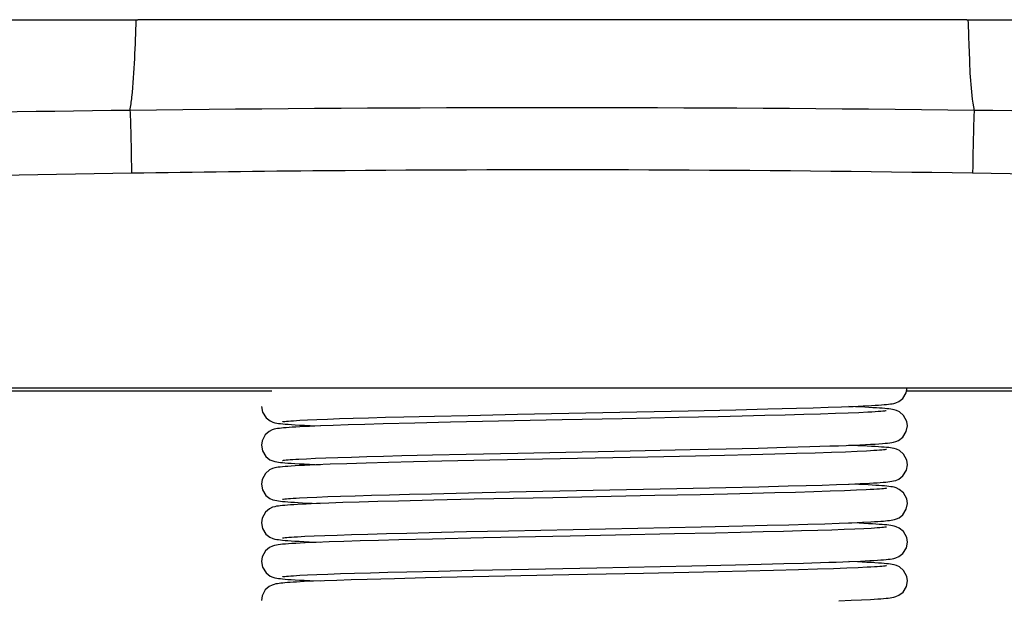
# Model space of a CAD drawing. Header units: millimetres. Extents: x 0 to 14268, y 0 to 10092.
# Tile 5 of 122: x 3587 to 3663, y 5417 to 5462. Entities that reach past the tile are written whole.
import ezdxf

# ---------------------------------------------------------------- set-up
doc = ezdxf.new("R2010")
doc.units = ezdxf.units.MM
doc.header["$LTSCALE"] = 784.74
for name, color, linetype in [('304103000035DXF_CONTINUOUS_LINE', 7, 'CONTINUOUS'), ('304105000429DXF_CONTINUOUS_LINE', 7, 'CONTINUOUS'), ('304199000041DXF_CONTINUOUS_LINE', 7, 'CONTINUOUS')]:
    doc.layers.add(name, color=color, linetype=linetype)

msp = doc.modelspace()

# ---------------------------------------------------------------- linework, layer by layer
at = {"layer": '304103000035DXF_CONTINUOUS_LINE', "color": 9, "linetype": 'Continuous'}
for p, q in [((3219.282, 5462.397), (3595.812, 5462.387)), ((3627.858, 5462.378), (3595.812, 5462.387)), ((3659.972, 5462.387), (3627.858, 5462.378)), ((3659.972, 5462.387), (4036.458, 5462.397))]:
    msp.add_line(p, q, dxfattribs=at)
at = {"layer": '304103000035DXF_CONTINUOUS_LINE', "color": 7, "linetype": 'Continuous'}
msp.add_line((3521.708, 5433.897), (3734.031, 5433.897), dxfattribs=at)
at = {"layer": '304103000035DXF_CONTINUOUS_LINE', "color": 9, "linetype": 'Continuous'}
msp.add_arc((3627.858, 2791.457), 2664.118, 89.297166, 90.702325, dxfattribs=at)
for points, knots in [([(3595.203, 5455.375), (3595.27, 5455.71), (3595.547, 5458.045), (3595.623, 5460.393), (3595.683, 5462.397)], [0, 0, 0, 0, 0.145837, 1, 1, 1, 1]), ([(3660.056, 5462.397), (3660.08, 5461.599), (3660.187, 5459.259), (3660.232, 5456.893), (3660.537, 5455.375)], [0, 0, 0, 0, 0.339972, 1, 1, 1, 1]), ([(3595.202, 5455.375), (3595.216, 5455.148), (3595.267, 5453.534), (3595.299, 5451.921), (3595.322, 5450.534)], [0, 0, 0, 0, 0.140888, 1, 1, 1, 1]), ([(3660.537, 5455.374), (3660.525, 5455.158), (3660.472, 5453.544), (3660.44, 5451.931), (3660.418, 5450.534)], [0, 0, 0, 0, 0.134619, 1, 1, 1, 1]), ([(3595.341, 5450.534), (3600.325, 5450.616), (3622.012, 5450.887), (3643.703, 5450.807), (3660.404, 5450.534)], [0, 0, 0, 0, 0.229843, 1, 1, 1, 1])]:
    msp.add_open_spline(points, degree=3, knots=knots, dxfattribs=at)
for points in [[(3595.203, 5455.375), (3579.686, 5455.186), (3564.17, 5454.897), (3548.653, 5454.897)], [(3707.087, 5454.897), (3691.569, 5454.897), (3676.053, 5455.186), (3660.537, 5455.375)], [(3548.785, 5449.897), (3564.305, 5449.897), (3579.823, 5450.282), (3595.341, 5450.534)], [(3660.404, 5450.534), (3675.92, 5450.281), (3691.436, 5449.897), (3706.955, 5449.897)]]:
    msp.add_open_spline(points, degree=3, dxfattribs=at)
at = {"layer": '304105000429DXF_CONTINUOUS_LINE', "color": 7, "linetype": 'Continuous'}
for p, q in [((3606.188, 5433.635), (3521.454, 5433.635)), ((3734.286, 5433.635), (3655.308, 5433.635))]:
    msp.add_line(p, q, dxfattribs=at)
at = {"layer": '304199000041DXF_CONTINUOUS_LINE', "color": 7, "linetype": 'Continuous'}
for p, q in [((3621.388, 5431.774), (3625.194, 5431.854)), ((3625.194, 5431.854), (3638.39, 5432.124)), ((3638.39, 5432.124), (3642.081, 5432.205)), ((3642.081, 5432.205), (3644.572, 5432.265)), ((3644.572, 5432.265), (3646.778, 5432.323)), ((3646.778, 5432.323), (3648.08, 5432.361)), ((3648.655, 5431.869), (3647.364, 5431.83)), ((3648.08, 5432.361), (3649.246, 5432.397)), ((3649.793, 5431.907), (3648.655, 5431.869)), ((3649.246, 5432.397), (3650.277, 5432.433)), ((3650.779, 5431.944), (3649.793, 5431.907)), ((3650.277, 5432.433), (3651.176, 5432.468)), ((3651.618, 5431.979), (3650.779, 5431.944)), ((3651.353, 5432.433), (3650.827, 5432.454)), ((3651.176, 5432.468), (3651.949, 5432.502)), ((3652.087, 5432.399), (3651.353, 5432.433)), ((3652.315, 5432.013), (3651.618, 5431.979)), ((3651.949, 5432.502), (3652.6, 5432.536)), ((3652.702, 5432.367), (3652.087, 5432.399)), ((3652.6, 5432.536), (3652.882, 5432.552)), ((3608.344, 5431.391), (3608.943, 5431.421)), ((3608.943, 5431.421), (3609.652, 5431.452)), ((3609.652, 5431.452), (3610.476, 5431.485)), ((3610.476, 5431.485), (3611.416, 5431.518)), ((3611.416, 5431.518), (3612.476, 5431.552)), ((3612.476, 5431.552), (3613.659, 5431.586)), ((3614.803, 5431.108), (3613.365, 5431.068)), ((3613.659, 5431.586), (3614.965, 5431.622)), ((3617.241, 5431.17), (3614.803, 5431.108)), ((3614.965, 5431.622), (3616.396, 5431.659)), ((3616.396, 5431.659), (3618.769, 5431.716)), ((3620.009, 5431.234), (3617.241, 5431.17)), ((3618.769, 5431.716), (3621.388, 5431.774)), ((3628.655, 5431.415), (3620.009, 5431.234)), ((3633.297, 5431.508), (3628.655, 5431.415)), ((3637.688, 5431.599), (3633.297, 5431.508)), ((3640.722, 5431.665), (3637.688, 5431.599)), ((3642.593, 5431.707), (3640.722, 5431.665)), ((3644.328, 5431.749), (3642.593, 5431.707)), ((3645.921, 5431.79), (3644.328, 5431.749)), ((3647.364, 5431.83), (3645.921, 5431.79)), ((3608.359, 5430.885), (3608.044, 5430.867)), ((3609.083, 5430.92), (3608.359, 5430.885)), ((3609.94, 5430.955), (3609.083, 5430.92)), ((3610.936, 5430.992), (3609.94, 5430.955)), ((3612.076, 5431.03), (3610.936, 5430.992)), ((3613.365, 5431.068), (3612.076, 5431.03)), ((3621.217, 5428.77), (3625.228, 5428.855)), ((3625.228, 5428.855), (3633.913, 5429.031)), ((3633.913, 5429.031), (3638.569, 5429.128)), ((3638.569, 5429.128), (3641.339, 5429.188)), ((3641.339, 5429.188), (3643.814, 5429.246)), ((3643.814, 5429.246), (3645.977, 5429.301)), ((3646.775, 5428.813), (3645.117, 5428.769)), ((3645.977, 5429.301), (3647.818, 5429.353)), ((3648.237, 5428.856), (3646.775, 5428.813)), ((3647.818, 5429.353), (3649.359, 5429.401)), ((3649.505, 5428.897), (3648.237, 5428.856)), ((3650.582, 5428.936), (3649.505, 5428.897)), ((3651.478, 5428.973), (3650.582, 5428.936)), ((3651.525, 5429.425), (3650.825, 5429.454)), ((3652.205, 5429.008), (3651.478, 5428.973)), ((3608.277, 5428.387), (3608.861, 5428.417)), ((3608.861, 5428.417), (3609.556, 5428.448)), ((3609.556, 5428.448), (3610.367, 5428.481)), ((3610.367, 5428.481), (3611.297, 5428.514)), ((3611.297, 5428.514), (3612.349, 5428.548)), ((3613.478, 5428.072), (3611.976, 5428.027)), ((3612.349, 5428.548), (3613.524, 5428.583)), ((3615.199, 5428.118), (3613.478, 5428.072)), ((3613.524, 5428.583), (3614.823, 5428.618)), ((3614.823, 5428.618), (3616.244, 5428.655)), ((3617.151, 5428.167), (3615.199, 5428.118)), ((3616.244, 5428.655), (3618.602, 5428.712)), ((3619.341, 5428.219), (3617.151, 5428.167)), ((3618.602, 5428.712), (3621.217, 5428.77)), ((3623.062, 5428.3), (3619.341, 5428.219)), ((3635.269, 5428.548), (3623.062, 5428.3)), ((3638.958, 5428.626), (3635.269, 5428.548)), ((3641.204, 5428.675), (3638.958, 5428.626)), ((3643.259, 5428.723), (3641.204, 5428.675)), ((3645.117, 5428.769), (3643.259, 5428.723)), ((3610.682, 5427.983), (3609.592, 5427.941)), ((3611.976, 5428.027), (3610.682, 5427.983)), ((3651.718, 5426.492), (3652.433, 5426.527)), ((3652.433, 5426.527), (3652.743, 5426.544)), ((3618.549, 5425.71), (3621.409, 5425.775)), ((3621.409, 5425.775), (3624.567, 5425.841)), ((3624.567, 5425.841), (3637.526, 5426.105)), ((3637.526, 5426.105), (3641.305, 5426.188)), ((3641.305, 5426.188), (3643.86, 5426.248)), ((3645.109, 5425.769), (3643.358, 5425.725)), ((3643.86, 5426.248), (3646.152, 5426.306)), ((3646.703, 5425.811), (3645.109, 5425.769)), ((3646.152, 5426.306), (3647.526, 5426.344)), ((3648.136, 5425.853), (3646.703, 5425.811)), ((3647.526, 5426.344), (3648.773, 5426.382)), ((3649.401, 5425.893), (3648.136, 5425.853)), ((3648.773, 5426.382), (3649.889, 5426.419)), ((3650.495, 5425.933), (3649.401, 5425.893)), ((3649.889, 5426.419), (3650.87, 5426.456)), ((3651.418, 5425.97), (3650.495, 5425.933)), ((3651.602, 5426.422), (3650.828, 5426.454)), ((3650.87, 5426.456), (3651.718, 5426.492)), ((3652.176, 5426.006), (3651.418, 5425.97)), ((3652.916, 5426.354), (3652.634, 5426.371)), ((3608.321, 5425.389), (3608.924, 5425.42)), ((3608.924, 5425.42), (3609.651, 5425.452)), ((3609.651, 5425.452), (3610.508, 5425.486)), ((3610.508, 5425.486), (3611.498, 5425.52)), ((3611.678, 5425.017), (3610.582, 5424.979)), ((3611.498, 5425.52), (3612.622, 5425.556)), ((3612.942, 5425.056), (3611.678, 5425.017)), ((3612.622, 5425.556), (3613.882, 5425.593)), ((3614.379, 5425.097), (3612.942, 5425.056)), ((3613.882, 5425.593), (3615.287, 5425.631)), ((3615.989, 5425.139), (3614.379, 5425.097)), ((3615.287, 5425.631), (3616.841, 5425.67)), ((3618.724, 5425.205), (3615.989, 5425.139)), ((3616.841, 5425.67), (3618.549, 5425.71)), ((3621.847, 5425.274), (3618.724, 5425.205)), ((3627.922, 5425.4), (3621.847, 5425.274)), ((3635.825, 5425.56), (3627.922, 5425.4)), ((3639.34, 5425.634), (3635.825, 5425.56)), ((3641.439, 5425.681), (3639.34, 5425.634)), ((3643.358, 5425.725), (3641.439, 5425.681)), ((3608.171, 5424.874), (3607.882, 5424.858)), ((3608.84, 5424.908), (3608.171, 5424.874)), ((3609.64, 5424.943), (3608.84, 5424.908)), ((3609.311, 5424.979), (3609.914, 5424.954)), ((3610.582, 5424.979), (3609.64, 5424.943)), ((3650.099, 5423.427), (3651.068, 5423.464)), ((3651.068, 5423.464), (3651.882, 5423.499)), ((3651.882, 5423.499), (3652.551, 5423.533)), ((3652.551, 5423.533), (3652.835, 5423.549)), ((3616.627, 5422.665), (3618.361, 5422.706)), ((3618.361, 5422.706), (3621.254, 5422.771)), ((3621.254, 5422.771), (3624.504, 5422.84)), ((3624.504, 5422.84), (3634.517, 5423.043)), ((3634.517, 5423.043), (3639.414, 5423.146)), ((3639.414, 5423.146), (3642.645, 5423.219)), ((3642.455, 5422.704), (3640.527, 5422.66)), ((3644.203, 5422.746), (3642.455, 5422.704)), ((3642.645, 5423.219), (3644.523, 5423.264)), ((3645.775, 5422.786), (3644.203, 5422.746)), ((3644.523, 5423.264), (3646.191, 5423.307)), ((3647.179, 5422.825), (3645.775, 5422.786)), ((3646.191, 5423.307), (3647.666, 5423.349)), ((3648.425, 5422.862), (3647.179, 5422.825)), ((3647.666, 5423.349), (3648.967, 5423.388)), ((3649.523, 5422.898), (3648.425, 5422.862)), ((3648.967, 5423.388), (3650.099, 5423.427)), ((3650.479, 5422.932), (3649.523, 5422.898)), ((3651.302, 5422.965), (3650.479, 5422.932)), ((3651.646, 5423.42), (3650.827, 5423.454)), ((3651.999, 5422.997), (3651.302, 5422.965)), ((3652.575, 5423.028), (3651.999, 5422.997)), ((3608.164, 5422.381), (3608.745, 5422.411)), ((3608.745, 5422.411), (3609.445, 5422.444)), ((3609.613, 5421.942), (3608.76, 5421.905)), ((3609.445, 5422.444), (3610.273, 5422.477)), ((3610.607, 5421.98), (3609.613, 5421.942)), ((3610.273, 5422.477), (3611.238, 5422.512)), ((3611.743, 5422.019), (3610.607, 5421.98)), ((3611.238, 5422.512), (3612.35, 5422.548)), ((3613.023, 5422.058), (3611.743, 5422.019)), ((3612.35, 5422.548), (3613.619, 5422.585)), ((3614.446, 5422.098), (3613.023, 5422.058)), ((3613.619, 5422.585), (3615.045, 5422.624)), ((3616.012, 5422.139), (3614.446, 5422.098)), ((3615.045, 5422.624), (3616.627, 5422.665)), ((3618.623, 5422.202), (3616.012, 5422.139)), ((3622.566, 5422.289), (3618.623, 5422.202)), ((3629.264, 5422.427), (3622.566, 5422.289)), ((3640.527, 5422.66), (3637.35, 5422.592)), ((3651.498, 5420.427), (3650.827, 5420.454)), ((3650.882, 5420.456), (3651.746, 5420.493)), ((3651.746, 5420.493), (3652.467, 5420.528)), ((3652.467, 5420.528), (3652.776, 5420.546)), ((3615.153, 5419.627), (3616.628, 5419.665)), ((3616.628, 5419.665), (3619.072, 5419.722)), ((3619.072, 5419.722), (3621.779, 5419.783)), ((3621.779, 5419.783), (3624.728, 5419.845)), ((3624.728, 5419.845), (3631.346, 5419.979)), ((3631.346, 5419.979), (3638.678, 5420.13)), ((3640.718, 5419.664), (3638.444, 5419.615)), ((3638.678, 5420.13), (3642.071, 5420.205)), ((3642.916, 5419.715), (3640.718, 5419.664)), ((3642.071, 5420.205), (3644.051, 5420.252)), ((3645.006, 5419.766), (3642.916, 5419.715)), ((3644.051, 5420.252), (3645.796, 5420.297)), ((3646.954, 5419.818), (3645.006, 5419.766)), ((3645.796, 5420.297), (3647.333, 5420.339)), ((3648.412, 5419.861), (3646.954, 5419.818)), ((3647.333, 5420.339), (3649.296, 5420.399)), ((3649.64, 5419.902), (3648.412, 5419.861)), ((3650.682, 5419.94), (3649.64, 5419.902)), ((3651.549, 5419.976), (3650.682, 5419.94)), ((3652.255, 5420.01), (3651.549, 5419.976)), ((3608.693, 5418.901), (3608.092, 5418.87)), ((3608.342, 5419.391), (3608.949, 5419.421)), ((3609.411, 5418.934), (3608.693, 5418.901)), ((3608.949, 5419.421), (3609.674, 5419.453)), ((3610.252, 5418.967), (3609.411, 5418.934)), ((3609.674, 5419.453), (3610.519, 5419.486)), ((3611.222, 5419.002), (3610.252, 5418.967)), ((3610.519, 5419.486), (3611.488, 5419.52)), ((3612.322, 5419.037), (3611.222, 5419.002)), ((3611.488, 5419.52), (3612.582, 5419.555)), ((3613.557, 5419.074), (3612.322, 5419.037)), ((3612.582, 5419.555), (3613.804, 5419.59)), ((3615.663, 5419.13), (3613.557, 5419.074)), ((3613.804, 5419.59), (3615.153, 5419.627)), ((3618.073, 5419.189), (3615.663, 5419.13)), ((3621.738, 5419.272), (3618.073, 5419.189)), ((3629.175, 5419.425), (3621.738, 5419.272)), ((3634.957, 5419.542), (3629.175, 5419.425)), ((3638.444, 5419.615), (3634.957, 5419.542)), ((3650.058, 5417.425), (3651.005, 5417.461)), ((3651.005, 5417.461), (3651.821, 5417.496)), ((3651.821, 5417.496), (3652.51, 5417.531)), ((3652.51, 5417.531), (3652.807, 5417.548))]:
    msp.add_line(p, q, dxfattribs=at)
for points in [[(3652.882, 5432.552), (3653.137, 5432.569), (3653.365, 5432.585), (3653.569, 5432.601), (3653.749, 5432.618), (3653.91, 5432.635), (3654.055, 5432.653), (3654.191, 5432.675), (3654.328, 5432.702), (3654.486, 5432.746), (3654.705, 5432.841), (3655.01, 5433.077), (3655.284, 5433.509), (3655.359, 5433.897)], [(3605.37, 5432.454), (3605.456, 5432.007), (3605.732, 5431.574), (3606.044, 5431.336), (3606.266, 5431.242), (3606.424, 5431.199), (3606.561, 5431.172), (3606.699, 5431.151), (3606.85, 5431.133), (3607.019, 5431.115), (3607.214, 5431.098), (3607.437, 5431.08), (3607.695, 5431.062), (3607.992, 5431.044)], [(3653.738, 5432.125), (3653.735, 5432.124), (3653.686, 5432.117), (3653.594, 5432.105), (3653.466, 5432.092), (3653.302, 5432.077), (3653.105, 5432.062), (3652.875, 5432.046), (3652.612, 5432.03), (3652.315, 5432.013)], [(3655.37, 5430.954), (3655.315, 5431.31), (3655.064, 5431.771), (3654.749, 5432.042), (3654.516, 5432.151), (3654.353, 5432.2), (3654.217, 5432.229), (3654.085, 5432.251), (3653.944, 5432.27), (3653.79, 5432.287), (3653.617, 5432.303), (3653.425, 5432.319), (3653.209, 5432.335), (3652.969, 5432.351), (3652.702, 5432.367)], [(3606.998, 5431.283), (3607.028, 5431.288), (3607.095, 5431.297), (3607.192, 5431.308), (3607.318, 5431.321), (3607.47, 5431.334), (3607.649, 5431.347), (3607.854, 5431.361), (3608.086, 5431.376), (3608.344, 5431.391)], [(3608.044, 5430.867), (3607.761, 5430.85), (3607.509, 5430.833), (3607.285, 5430.817), (3607.088, 5430.8), (3606.917, 5430.783), (3606.765, 5430.766), (3606.63, 5430.747), (3606.501, 5430.725), (3606.363, 5430.694), (3606.194, 5430.641), (3605.968, 5430.528), (3605.676, 5430.271), (3605.425, 5429.811), (3605.37, 5429.454)], [(3607.992, 5431.044), (3608.331, 5431.025), (3608.714, 5431.006), (3609.141, 5430.986), (3609.913, 5430.954)], [(3652.87, 5429.551), (3653.171, 5429.571), (3653.431, 5429.59), (3653.653, 5429.609), (3653.842, 5429.627), (3654.006, 5429.647), (3654.152, 5429.668), (3654.295, 5429.695), (3654.464, 5429.739), (3654.692, 5429.834), (3655.011, 5430.077), (3655.285, 5430.512), (3655.37, 5430.954)], [(3605.37, 5429.454), (3605.454, 5429.014), (3605.726, 5428.58), (3606.037, 5428.34), (3606.26, 5428.244), (3606.419, 5428.2), (3606.555, 5428.173), (3606.692, 5428.152), (3606.841, 5428.134), (3607.008, 5428.116), (3607.198, 5428.099), (3607.418, 5428.082), (3607.672, 5428.064), (3607.965, 5428.046)], [(3649.359, 5429.401), (3650.028, 5429.424), (3650.637, 5429.447), (3651.19, 5429.469), (3651.687, 5429.49), (3652.131, 5429.511), (3652.524, 5429.532), (3652.87, 5429.551)], [(3652.872, 5429.357), (3652.582, 5429.374), (3652.262, 5429.391), (3651.525, 5429.425)], [(3653.74, 5429.125), (3653.701, 5429.119), (3653.626, 5429.109), (3653.519, 5429.097), (3653.382, 5429.084), (3653.213, 5429.07), (3653.012, 5429.056), (3652.778, 5429.04), (3652.51, 5429.024), (3652.205, 5429.008)], [(3655.37, 5427.954), (3655.315, 5428.311), (3655.063, 5428.772), (3654.75, 5429.042), (3654.515, 5429.152), (3654.345, 5429.202), (3654.203, 5429.232), (3654.066, 5429.254), (3653.92, 5429.272), (3653.757, 5429.29), (3653.574, 5429.307), (3653.366, 5429.323), (3653.133, 5429.34), (3652.872, 5429.357)], [(3606.998, 5428.283), (3606.998, 5428.283), (3607.021, 5428.287), (3607.081, 5428.295), (3607.171, 5428.306), (3607.29, 5428.318), (3607.434, 5428.331), (3607.606, 5428.344), (3607.803, 5428.358), (3608.027, 5428.372), (3608.277, 5428.387)], [(3607.965, 5428.046), (3608.301, 5428.027), (3608.68, 5428.008), (3609.102, 5427.988), (3609.914, 5427.954)], [(3607.983, 5427.864), (3607.687, 5427.845), (3607.427, 5427.827), (3607.201, 5427.81), (3607.004, 5427.792), (3606.833, 5427.774), (3606.682, 5427.755), (3606.542, 5427.733), (3606.401, 5427.704), (3606.236, 5427.656), (3606.003, 5427.549), (3605.684, 5427.281), (3605.427, 5426.818), (3605.37, 5426.454)], [(3609.592, 5427.941), (3609.121, 5427.921), (3608.698, 5427.902), (3608.319, 5427.882), (3607.983, 5427.864)], [(3652.743, 5426.544), (3653.023, 5426.561), (3653.273, 5426.578), (3653.495, 5426.595), (3653.691, 5426.612), (3653.865, 5426.63), (3654.019, 5426.648), (3654.16, 5426.669), (3654.302, 5426.696), (3654.471, 5426.741), (3654.701, 5426.839), (3655.019, 5427.086), (3655.289, 5427.521), (3655.37, 5427.954)], [(3605.37, 5426.454), (3605.454, 5426.013), (3605.727, 5425.579), (3606.037, 5425.339), (3606.261, 5425.244), (3606.421, 5425.2), (3606.559, 5425.173), (3606.697, 5425.151), (3606.847, 5425.133), (3607.014, 5425.115), (3607.202, 5425.099), (3607.415, 5425.082), (3607.655, 5425.065), (3607.923, 5425.048)], [(3652.634, 5426.371), (3652.321, 5426.388), (3651.602, 5426.422)], [(3653.74, 5426.125), (3653.699, 5426.119), (3653.624, 5426.109), (3653.517, 5426.097), (3653.38, 5426.084), (3653.211, 5426.07), (3653.009, 5426.055), (3652.771, 5426.04), (3652.493, 5426.023), (3652.176, 5426.006)], [(3655.37, 5424.954), (3655.313, 5425.318), (3655.057, 5425.78), (3654.74, 5426.047), (3654.509, 5426.154), (3654.347, 5426.202), (3654.211, 5426.23), (3654.077, 5426.252), (3653.934, 5426.271), (3653.776, 5426.288), (3653.598, 5426.305), (3653.396, 5426.321), (3653.17, 5426.338), (3652.916, 5426.354)], [(3606.998, 5425.283), (3607.026, 5425.288), (3607.091, 5425.297), (3607.186, 5425.308), (3607.309, 5425.32), (3607.458, 5425.333), (3607.633, 5425.346), (3607.835, 5425.36), (3608.064, 5425.375), (3608.321, 5425.389)], [(3607.923, 5425.048), (3608.221, 5425.031), (3608.551, 5425.014), (3609.311, 5424.979)], [(3607.882, 5424.858), (3607.621, 5424.841), (3607.387, 5424.825), (3607.179, 5424.808), (3606.995, 5424.791), (3606.832, 5424.774), (3606.685, 5424.755), (3606.547, 5424.734), (3606.404, 5424.704), (3606.235, 5424.655), (3606, 5424.548), (3605.686, 5424.284), (3605.428, 5423.822), (3605.37, 5423.454)], [(3652.835, 5423.549), (3653.087, 5423.565), (3653.311, 5423.581), (3653.509, 5423.596), (3653.684, 5423.611), (3653.839, 5423.627), (3653.979, 5423.643), (3654.109, 5423.661), (3654.235, 5423.683), (3654.364, 5423.711), (3654.516, 5423.757), (3654.723, 5423.851), (3655.01, 5424.076), (3655.284, 5424.507), (3655.37, 5424.954)], [(3605.37, 5423.454), (3605.454, 5423.013), (3605.727, 5422.579), (3606.038, 5422.339), (3606.262, 5422.244), (3606.42, 5422.2), (3606.556, 5422.173), (3606.693, 5422.152), (3606.842, 5422.133), (3607.011, 5422.116), (3607.204, 5422.098), (3607.425, 5422.081), (3607.677, 5422.064), (3607.965, 5422.046)], [(3652.663, 5423.369), (3652.356, 5423.386), (3651.646, 5423.42)], [(3653.74, 5423.125), (3653.701, 5423.119), (3653.626, 5423.109), (3653.521, 5423.097), (3653.387, 5423.085), (3653.226, 5423.071), (3653.037, 5423.057), (3652.82, 5423.043), (3652.575, 5423.028)], [(3655.37, 5421.954), (3655.314, 5422.315), (3655.06, 5422.777), (3654.744, 5423.045), (3654.512, 5423.153), (3654.349, 5423.201), (3654.213, 5423.23), (3654.08, 5423.252), (3653.938, 5423.27), (3653.781, 5423.287), (3653.606, 5423.304), (3653.409, 5423.32), (3653.187, 5423.336), (3652.939, 5423.353), (3652.663, 5423.369)], [(3606.999, 5422.283), (3607.035, 5422.289), (3607.108, 5422.299), (3607.212, 5422.31), (3607.346, 5422.323), (3607.508, 5422.337), (3607.699, 5422.351), (3607.917, 5422.366), (3608.164, 5422.381)], [(3607.965, 5422.046), (3608.29, 5422.027), (3608.656, 5422.009), (3609.066, 5421.99), (3609.914, 5421.954)], [(3637.35, 5422.592), (3632.772, 5422.497), (3629.264, 5422.427)], [(3652.776, 5420.546), (3653.054, 5420.563), (3653.302, 5420.58), (3653.521, 5420.597), (3653.714, 5420.614), (3653.885, 5420.632), (3654.038, 5420.651), (3654.178, 5420.672), (3654.317, 5420.7), (3654.478, 5420.744), (3654.705, 5420.841), (3655.017, 5421.084), (3655.288, 5421.518), (3655.37, 5421.954)], [(3608.043, 5421.867), (3607.736, 5421.849), (3607.464, 5421.83), (3607.225, 5421.812), (3607.018, 5421.793), (3606.839, 5421.775), (3606.683, 5421.755), (3606.54, 5421.732), (3606.396, 5421.703), (3606.225, 5421.652), (3605.991, 5421.543), (3605.681, 5421.278), (3605.427, 5420.817), (3605.37, 5420.454)], [(3608.76, 5421.905), (3608.385, 5421.886), (3608.043, 5421.867)], [(3605.37, 5420.454), (3605.455, 5420.011), (3605.729, 5419.578), (3606.04, 5419.338), (3606.263, 5419.243), (3606.421, 5419.2), (3606.558, 5419.173), (3606.695, 5419.152), (3606.845, 5419.133), (3607.013, 5419.116), (3607.205, 5419.098), (3607.427, 5419.081), (3607.682, 5419.063), (3607.977, 5419.045)], [(3649.296, 5420.399), (3649.865, 5420.418), (3650.882, 5420.456)], [(3652.858, 5420.358), (3652.565, 5420.375), (3652.242, 5420.392), (3651.498, 5420.427)], [(3653.742, 5420.125), (3653.74, 5420.125), (3653.705, 5420.119), (3653.634, 5420.11), (3653.531, 5420.098), (3653.398, 5420.086), (3653.234, 5420.072), (3653.04, 5420.057), (3652.813, 5420.042), (3652.552, 5420.027), (3652.255, 5420.01)], [(3655.37, 5418.954), (3655.315, 5419.311), (3655.063, 5419.773), (3654.75, 5420.042), (3654.515, 5420.152), (3654.344, 5420.203), (3654.201, 5420.232), (3654.063, 5420.254), (3653.916, 5420.273), (3653.752, 5420.29), (3653.567, 5420.307), (3653.358, 5420.324), (3653.122, 5420.341), (3652.858, 5420.358)], [(3606.998, 5419.283), (3607.026, 5419.288), (3607.091, 5419.297), (3607.187, 5419.308), (3607.311, 5419.32), (3607.462, 5419.333), (3607.641, 5419.347), (3607.847, 5419.361), (3608.08, 5419.376), (3608.342, 5419.391)], [(3607.977, 5419.045), (3608.315, 5419.026), (3608.695, 5419.007), (3609.119, 5418.987), (3609.913, 5418.954)], [(3652.807, 5417.548), (3653.076, 5417.564), (3653.316, 5417.581), (3653.53, 5417.598), (3653.719, 5417.615), (3653.887, 5417.632), (3654.036, 5417.651), (3654.175, 5417.672), (3654.317, 5417.7), (3654.485, 5417.746), (3654.715, 5417.846), (3655.03, 5418.098), (3655.293, 5418.532), (3655.37, 5418.954)], [(3608.092, 5418.87), (3607.833, 5418.855), (3607.599, 5418.84), (3607.388, 5418.825), (3607.199, 5418.81), (3607.03, 5418.795), (3606.878, 5418.779), (3606.741, 5418.763), (3606.612, 5418.744), (3606.487, 5418.722), (3606.354, 5418.692), (3606.194, 5418.641), (3605.972, 5418.531), (3605.676, 5418.272), (3605.425, 5417.811), (3605.37, 5417.454)]]:
    msp.add_lwpolyline(points, dxfattribs=at)

doc.saveas('drawing.dxf')
